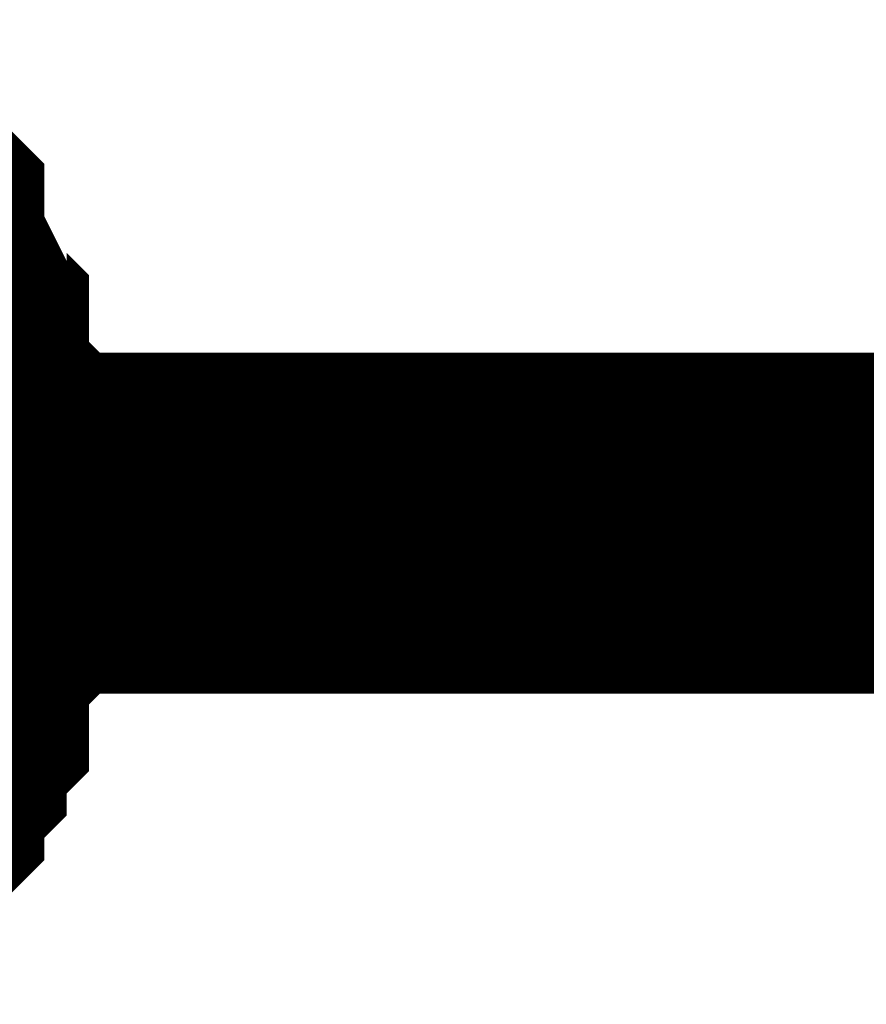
# Model space of a CAD drawing. Header units: inches. Extents: x 0 to 292, y 0 to 193.
# Tile 91 of 155: x 153.29 to 154.033, y 149.678 to 150.543. Entities that reach past the tile are written whole.
import ezdxf

# ---------------------------------------------------------------- set-up
doc = ezdxf.new("R2010")
doc.units = ezdxf.units.IN
doc.layers.add('Sheet', color=255, linetype='Continuous')

msp = doc.modelspace()

# ---------------------------------------------------------------- linework, layer by layer
at = {"layer": 'Sheet'}
for points in [[(153.12259, 150.39344, 0.29972, 0.29972, 0), (153.14208, 150.37395, 0.29972, 0.29972, 0), (153.16156, 150.35446, 0.29972, 0.29972, 0), (153.16156, 150.33497, 0.29972, 0.29972, 0), (153.18104, 150.29599, 0.29972, 0.29972, 0), (153.18104, 150.27649, 0.29972, 0.29972, 0), (153.20053, 150.257, 0.29972, 0.29972, 0), (153.20053, 150.23751, 0.29972, 0.29972, 0), (153.20053, 150.19853, 0.29972, 0.29972, 0), (153.22001, 150.17904, 0.29972, 0.29972, 0), (153.22001, 150.15955, 0.29972, 0.29972, 0), (153.22001, 150.12057, 0.29972, 0.29972, 0), (153.22001, 150.10107, 0.29972, 0.29972, 0)], [(153.12259, 150.39344, 0.29972, 0.29972, 0), (153.14208, 150.37395, 0.29972, 0.29972, 0), (153.16156, 150.35446, 0.29972, 0.29972, 0), (153.16156, 150.33497, 0.29972, 0.29972, 0), (153.18104, 150.29599, 0.29972, 0.29972, 0), (153.18104, 150.27649, 0.29972, 0.29972, 0), (153.20053, 150.257, 0.29972, 0.29972, 0), (153.20053, 150.23751, 0.29972, 0.29972, 0), (153.20053, 150.19853, 0.29972, 0.29972, 0), (153.22001, 150.17904, 0.29972, 0.29972, 0), (153.22001, 150.15955, 0.29972, 0.29972, 0), (153.22001, 150.12057, 0.29972, 0.29972, 0), (153.22001, 150.10107, 0.29972, 0.29972, 0)], [(153.12259, 150.39344, 0.29972, 0.29972, 0), (153.14208, 150.37395, 0.29972, 0.29972, 0), (153.16156, 150.35446, 0.29972, 0.29972, 0), (153.16156, 150.33497, 0.29972, 0.29972, 0), (153.18104, 150.29599, 0.29972, 0.29972, 0), (153.18104, 150.27649, 0.29972, 0.29972, 0), (153.20053, 150.257, 0.29972, 0.29972, 0), (153.20053, 150.23751, 0.29972, 0.29972, 0), (153.20053, 150.19853, 0.29972, 0.29972, 0), (153.22001, 150.17904, 0.29972, 0.29972, 0), (153.22001, 150.15955, 0.29972, 0.29972, 0), (153.22001, 150.12057, 0.29972, 0.29972, 0), (153.22001, 150.10107, 0.29972, 0.29972, 0)], [(153.12259, 150.39344, 0.29972, 0.29972, 0), (153.14208, 150.37395, 0.29972, 0.29972, 0), (153.16156, 150.35446, 0.29972, 0.29972, 0), (153.16156, 150.33497, 0.29972, 0.29972, 0), (153.18104, 150.29599, 0.29972, 0.29972, 0), (153.18104, 150.27649, 0.29972, 0.29972, 0), (153.20053, 150.257, 0.29972, 0.29972, 0), (153.20053, 150.23751, 0.29972, 0.29972, 0), (153.20053, 150.19853, 0.29972, 0.29972, 0), (153.22001, 150.17904, 0.29972, 0.29972, 0), (153.22001, 150.15955, 0.29972, 0.29972, 0), (153.22001, 150.12057, 0.29972, 0.29972, 0), (153.22001, 150.10107, 0.29972, 0.29972, 0)], [(152.71343, 150.10107, 0.29972, 0.29972, 0), (159.00668, 150.10107, 0.29972, 0.29972, 0)], [(153.22001, 150.10107, 0.29972, 0.29972, 0), (153.22001, 150.08158, 0.29972, 0.29972, 0), (153.22001, 150.0426, 0.29972, 0.29972, 0), (153.22001, 150.02311, 0.29972, 0.29972, 0), (153.20053, 150.00362, 0.29972, 0.29972, 0), (153.20053, 149.98413, 0.29972, 0.29972, 0), (153.20053, 149.94515, 0.29972, 0.29972, 0), (153.18104, 149.92565, 0.29972, 0.29972, 0), (153.18104, 149.90616, 0.29972, 0.29972, 0), (153.16156, 149.88667, 0.29972, 0.29972, 0), (153.16156, 149.86718, 0.29972, 0.29972, 0), (153.14208, 149.84769, 0.29972, 0.29972, 0), (153.12259, 149.8282, 0.29972, 0.29972, 0)], [(153.22001, 150.10107, 0.29972, 0.29972, 0), (153.22001, 150.08158, 0.29972, 0.29972, 0), (153.22001, 150.0426, 0.29972, 0.29972, 0), (153.22001, 150.02311, 0.29972, 0.29972, 0), (153.20053, 150.00362, 0.29972, 0.29972, 0), (153.20053, 149.98413, 0.29972, 0.29972, 0), (153.20053, 149.94515, 0.29972, 0.29972, 0), (153.18104, 149.92565, 0.29972, 0.29972, 0), (153.18104, 149.90616, 0.29972, 0.29972, 0), (153.16156, 149.88667, 0.29972, 0.29972, 0), (153.16156, 149.86718, 0.29972, 0.29972, 0), (153.14208, 149.84769, 0.29972, 0.29972, 0), (153.12259, 149.8282, 0.29972, 0.29972, 0)], [(153.22001, 150.10107, 0.29972, 0.29972, 0), (153.22001, 150.08158, 0.29972, 0.29972, 0), (153.22001, 150.0426, 0.29972, 0.29972, 0), (153.22001, 150.02311, 0.29972, 0.29972, 0), (153.20053, 150.00362, 0.29972, 0.29972, 0), (153.20053, 149.98413, 0.29972, 0.29972, 0), (153.20053, 149.94515, 0.29972, 0.29972, 0), (153.18104, 149.92565, 0.29972, 0.29972, 0), (153.18104, 149.90616, 0.29972, 0.29972, 0), (153.16156, 149.88667, 0.29972, 0.29972, 0), (153.16156, 149.86718, 0.29972, 0.29972, 0), (153.14208, 149.84769, 0.29972, 0.29972, 0), (153.12259, 149.8282, 0.29972, 0.29972, 0)], [(153.22001, 150.10107, 0.29972, 0.29972, 0), (153.22001, 150.08158, 0.29972, 0.29972, 0), (153.22001, 150.0426, 0.29972, 0.29972, 0), (153.22001, 150.02311, 0.29972, 0.29972, 0), (153.20053, 150.00362, 0.29972, 0.29972, 0), (153.20053, 149.98413, 0.29972, 0.29972, 0), (153.20053, 149.94515, 0.29972, 0.29972, 0), (153.18104, 149.92565, 0.29972, 0.29972, 0), (153.18104, 149.90616, 0.29972, 0.29972, 0), (153.16156, 149.88667, 0.29972, 0.29972, 0), (153.16156, 149.86718, 0.29972, 0.29972, 0), (153.14208, 149.84769, 0.29972, 0.29972, 0), (153.12259, 149.8282, 0.29972, 0.29972, 0)], [(153.22001, 150.10107, 0.29972, 0.29972, 0), (153.22001, 150.10107, 0.29972, 0.29972, 0), (153.22001, 150.10107, 0.29972, 0.29972, 0), (153.22001, 150.10107, 0.29972, 0.29972, 0), (153.22001, 150.10107, 0.29972, 0.29972, 0), (153.22001, 150.10107, 0.29972, 0.29972, 0), (153.22001, 150.10107, 0.29972, 0.29972, 0), (153.22001, 150.10107, 0.29972, 0.29972, 0), (153.22001, 150.10107, 0.29972, 0.29972, 0), (153.22001, 150.10107, 0.29972, 0.29972, 0), (153.22001, 150.10107, 0.29972, 0.29972, 0), (153.22001, 150.10107, 0.29972, 0.29972, 0), (153.22001, 150.10107, 0.29972, 0.29972, 0), (153.22001, 150.10107, 0.29972, 0.29972, 0), (153.22001, 150.10107, 0.29972, 0.29972, 0), (153.22001, 150.10107, 0.29972, 0.29972, 0), (153.22001, 150.10107, 0.29972, 0.29972, 0), (153.22001, 150.10107, 0.29972, 0.29972, 0), (153.22001, 150.10107, 0.29972, 0.29972, 0), (153.22001, 150.10107, 0.29972, 0.29972, 0), (153.22001, 150.10107, 0.29972, 0.29972, 0), (153.22001, 150.10107, 0.29972, 0.29972, 0), (153.22001, 150.10107, 0.29972, 0.29972, 0), (153.22001, 150.10107, 0.29972, 0.29972, 0), (153.22001, 150.10107, 0.29972, 0.29972, 0), (153.22001, 150.10107, 0.29972, 0.29972, 0), (153.22001, 150.10107, 0.29972, 0.29972, 0), (153.22001, 150.10107, 0.29972, 0.29972, 0), (153.22001, 150.10107, 0.29972, 0.29972, 0), (153.22001, 150.10107, 0.29972, 0.29972, 0), (153.22001, 150.10107, 0.29972, 0.29972, 0), (153.22001, 150.10107, 0.29972, 0.29972, 0), (153.22001, 150.10107, 0.29972, 0.29972, 0)], [(153.22001, 150.10107, 0.29972, 0.29972, 0), (153.22001, 150.10107, 0.29972, 0.29972, 0)], [(153.22001, 150.10107, 0.29972, 0.29972, 0), (153.22001, 150.10107, 0.29972, 0.29972, 0), (153.22001, 150.10107, 0.29972, 0.29972, 0), (153.22001, 150.10107, 0.29972, 0.29972, 0), (153.22001, 150.10107, 0.29972, 0.29972, 0), (153.22001, 150.10107, 0.29972, 0.29972, 0), (153.22001, 150.10107, 0.29972, 0.29972, 0), (153.22001, 150.10107, 0.29972, 0.29972, 0), (153.22001, 150.10107, 0.29972, 0.29972, 0), (153.22001, 150.10107, 0.29972, 0.29972, 0), (153.22001, 150.10107, 0.29972, 0.29972, 0), (153.22001, 150.10107, 0.29972, 0.29972, 0), (153.22001, 150.10107, 0.29972, 0.29972, 0), (153.22001, 150.10107, 0.29972, 0.29972, 0), (153.22001, 150.10107, 0.29972, 0.29972, 0), (153.22001, 150.10107, 0.29972, 0.29972, 0), (153.22001, 150.10107, 0.29972, 0.29972, 0), (153.22001, 150.10107, 0.29972, 0.29972, 0), (153.22001, 150.10107, 0.29972, 0.29972, 0), (153.22001, 150.10107, 0.29972, 0.29972, 0), (153.22001, 150.10107, 0.29972, 0.29972, 0), (153.22001, 150.10107, 0.29972, 0.29972, 0), (153.22001, 150.10107, 0.29972, 0.29972, 0), (153.22001, 150.10107, 0.29972, 0.29972, 0), (153.22001, 150.10107, 0.29972, 0.29972, 0), (153.22001, 150.10107, 0.29972, 0.29972, 0), (153.22001, 150.10107, 0.29972, 0.29972, 0), (153.22001, 150.10107, 0.29972, 0.29972, 0), (153.22001, 150.10107, 0.29972, 0.29972, 0), (153.22001, 150.10107, 0.29972, 0.29972, 0), (153.22001, 150.10107, 0.29972, 0.29972, 0), (153.22001, 150.10107, 0.29972, 0.29972, 0), (153.22001, 150.10107, 0.29972, 0.29972, 0)], [(153.22001, 150.10107, 0.29972, 0.29972, 0), (153.22001, 150.10107, 0.29972, 0.29972, 0)], [(153.22001, 150.10107, 0.29972, 0.29972, 0), (153.22001, 150.10107, 0.29972, 0.29972, 0), (153.22001, 150.10107, 0.29972, 0.29972, 0), (153.22001, 150.10107, 0.29972, 0.29972, 0), (153.22001, 150.10107, 0.29972, 0.29972, 0), (153.22001, 150.10107, 0.29972, 0.29972, 0), (153.22001, 150.10107, 0.29972, 0.29972, 0), (153.22001, 150.10107, 0.29972, 0.29972, 0), (153.22001, 150.10107, 0.29972, 0.29972, 0), (153.22001, 150.10107, 0.29972, 0.29972, 0), (153.22001, 150.10107, 0.29972, 0.29972, 0), (153.22001, 150.10107, 0.29972, 0.29972, 0), (153.22001, 150.10107, 0.29972, 0.29972, 0), (153.22001, 150.10107, 0.29972, 0.29972, 0), (153.22001, 150.10107, 0.29972, 0.29972, 0), (153.22001, 150.10107, 0.29972, 0.29972, 0), (153.22001, 150.10107, 0.29972, 0.29972, 0), (153.22001, 150.10107, 0.29972, 0.29972, 0), (153.22001, 150.10107, 0.29972, 0.29972, 0), (153.22001, 150.10107, 0.29972, 0.29972, 0), (153.22001, 150.10107, 0.29972, 0.29972, 0), (153.22001, 150.10107, 0.29972, 0.29972, 0), (153.22001, 150.10107, 0.29972, 0.29972, 0), (153.22001, 150.10107, 0.29972, 0.29972, 0), (153.22001, 150.10107, 0.29972, 0.29972, 0), (153.22001, 150.10107, 0.29972, 0.29972, 0), (153.22001, 150.10107, 0.29972, 0.29972, 0), (153.22001, 150.10107, 0.29972, 0.29972, 0), (153.22001, 150.10107, 0.29972, 0.29972, 0), (153.22001, 150.10107, 0.29972, 0.29972, 0), (153.22001, 150.10107, 0.29972, 0.29972, 0), (153.22001, 150.10107, 0.29972, 0.29972, 0), (153.22001, 150.10107, 0.29972, 0.29972, 0)], [(153.22001, 150.10107, 0.29972, 0.29972, 0), (153.22001, 150.10107, 0.29972, 0.29972, 0)], [(153.22001, 150.10107, 0.29972, 0.29972, 0), (153.22001, 150.10107, 0.29972, 0.29972, 0), (153.22001, 150.10107, 0.29972, 0.29972, 0), (153.22001, 150.10107, 0.29972, 0.29972, 0), (153.22001, 150.10107, 0.29972, 0.29972, 0), (153.22001, 150.10107, 0.29972, 0.29972, 0), (153.22001, 150.10107, 0.29972, 0.29972, 0), (153.22001, 150.10107, 0.29972, 0.29972, 0), (153.22001, 150.10107, 0.29972, 0.29972, 0), (153.22001, 150.10107, 0.29972, 0.29972, 0), (153.22001, 150.10107, 0.29972, 0.29972, 0), (153.22001, 150.10107, 0.29972, 0.29972, 0), (153.22001, 150.10107, 0.29972, 0.29972, 0), (153.22001, 150.10107, 0.29972, 0.29972, 0), (153.22001, 150.10107, 0.29972, 0.29972, 0), (153.22001, 150.10107, 0.29972, 0.29972, 0), (153.22001, 150.10107, 0.29972, 0.29972, 0), (153.22001, 150.10107, 0.29972, 0.29972, 0), (153.22001, 150.10107, 0.29972, 0.29972, 0), (153.22001, 150.10107, 0.29972, 0.29972, 0), (153.22001, 150.10107, 0.29972, 0.29972, 0), (153.22001, 150.10107, 0.29972, 0.29972, 0), (153.22001, 150.10107, 0.29972, 0.29972, 0), (153.22001, 150.10107, 0.29972, 0.29972, 0), (153.22001, 150.10107, 0.29972, 0.29972, 0), (153.22001, 150.10107, 0.29972, 0.29972, 0), (153.22001, 150.10107, 0.29972, 0.29972, 0), (153.22001, 150.10107, 0.29972, 0.29972, 0), (153.22001, 150.10107, 0.29972, 0.29972, 0), (153.22001, 150.10107, 0.29972, 0.29972, 0), (153.22001, 150.10107, 0.29972, 0.29972, 0), (153.22001, 150.10107, 0.29972, 0.29972, 0), (153.22001, 150.10107, 0.29972, 0.29972, 0)], [(153.22001, 150.10107, 0.29972, 0.29972, 0), (153.22001, 150.10107, 0.29972, 0.29972, 0)]]:
    msp.add_lwpolyline(points, format="xyseb", dxfattribs=at)

doc.saveas('drawing.dxf')
